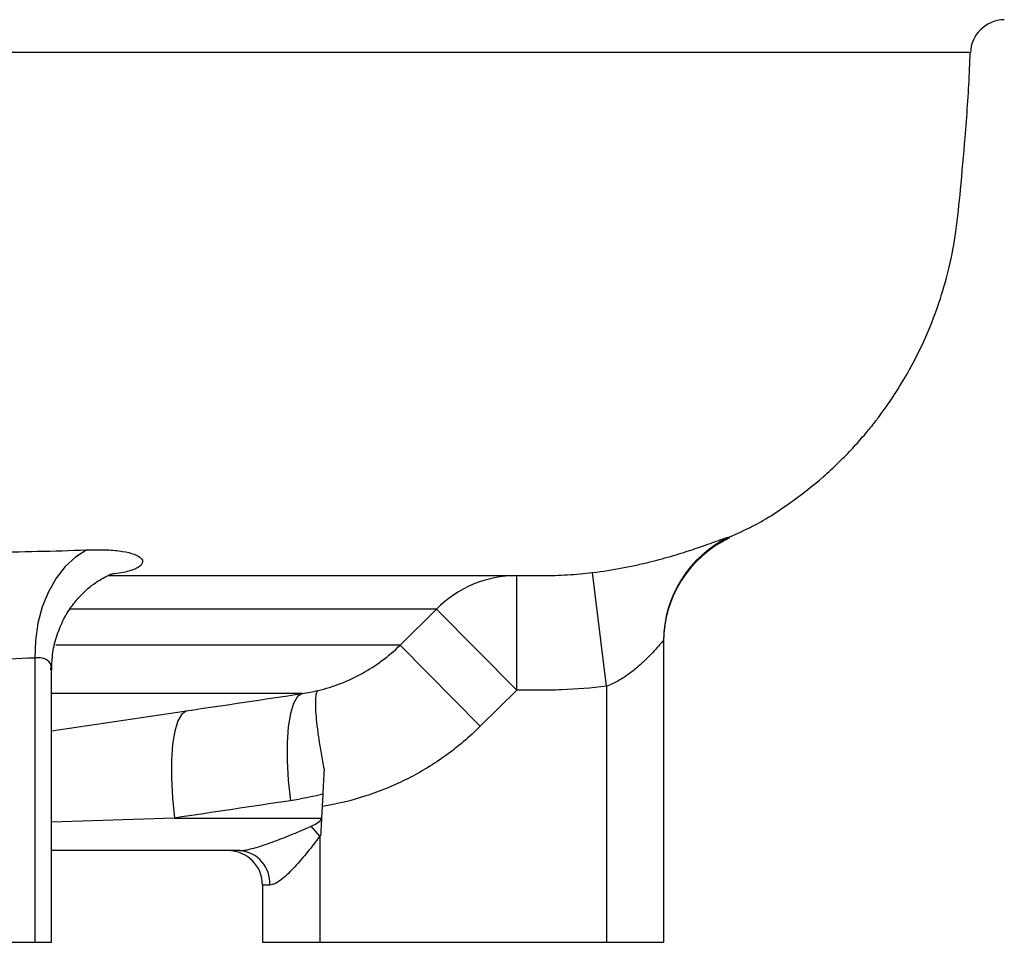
# Model space of a CAD drawing. Header units: millimetres. Extents: x 2439 to 3497, y 1333 to 4508.
# Tile 4 of 8: x 3325 to 3497, y 1657 to 1818. Entities that reach past the tile are written whole.
import ezdxf

# ---------------------------------------------------------------- set-up
doc = ezdxf.new("R2010")
doc.units = ezdxf.units.MM
doc.header["$LTSCALE"] = 2

msp = doc.modelspace()

# ---------------------------------------------------------------- linework, layer by layer
at = {"color": 7, "linetype": 'Continuous', "lineweight": 25}
for p, q in [((3448.65, 1728.07), (3448.65, 1728.07)), ((3427.23, 1702.01), (3424.82, 1721.86)), ((3411.6, 1701.33), (3411.6, 1721.33)), ((3412.8, 1721.33), (3416.09, 1721.33)), ((3391.23, 1709.17), (3397.59, 1715.48)), ((3411.6, 1701.33), (3397.59, 1715.48)), ((3437.23, 1709.96), (3437.23, 1657.33)), ((3405.24, 1695.03), (3391.23, 1709.17)), ((3327.5, 1706.94), (3327.5, 1657.33)), ((3330.43, 1657.33), (3330.43, 1704.9)), ((3411.6, 1701.33), (3405.24, 1695.03)), ((3427.23, 1702.01), (3427.23, 1657.33)), ((3377.74, 1683.2), (3377.53, 1679.02)), ((3351.9, 1679.02), (3377.53, 1679.02)), ((3377.53, 1679.02), (3377.52, 1678.88)), ((3377.23, 1675.87), (3375.74, 1677.6)), ((3377.23, 1675.87), (3377.23, 1657.33)), ((3363.28, 1673.33), (3330.43, 1673.33)), ((3367.23, 1667.33), (3367.23, 1657.33)), ((3368.51, 1667.33), (3367.23, 1667.33)), ((3292.14, 1657.33), (3327.5, 1657.33)), ((3327.5, 1657.33), (3330.43, 1657.33)), ((3367.23, 1657.33), (3377.23, 1657.33)), ((3377.23, 1657.33), (3427.23, 1657.33)), ((3427.23, 1657.33), (3437.23, 1657.33))]:
    msp.add_line(p, q, dxfattribs=at)
at = {"color": 8, "linetype": 'Continuous', "lineweight": 25}
for p, q in [((3448.69, 1728.05), (3448.65, 1728.07)), ((3391.23, 1709.17), (3331.17, 1709.17)), ((3374.17, 1700.75), (3330.43, 1700.75)), ((3330.43, 1694.24), (3353.98, 1697.73)), ((3351.9, 1679.02), (3330.43, 1678.29))]:
    msp.add_line(p, q, dxfattribs=at)
at = {"color": 7, "linetype": 'Continuous', "lineweight": 25, "flags": 128}
for points in [[(3336.57, 1725.81), (3334.6, 1724.57), (3332.8, 1722.91), (3331.2, 1720.88), (3329.86, 1718.51), (3328.79, 1715.87), (3328.03, 1713.01), (3327.6, 1710.01), (3327.5, 1706.94)], [(3374.17, 1700.75), (3373.34, 1700.21), (3372.65, 1699.03), (3372.1, 1697.25), (3371.73, 1694.93), (3371.54, 1692.16), (3371.54, 1689.02), (3371.72, 1685.61), (3372.09, 1682.05)], [(3353.98, 1697.73), (3353.16, 1697.17), (3352.46, 1695.98), (3351.92, 1694.2), (3351.55, 1691.89), (3351.35, 1689.12), (3351.35, 1685.98), (3351.53, 1682.57), (3351.9, 1679.02)]]:
    msp.add_lwpolyline(points, dxfattribs=at)
at = {"color": 7, "linetype": 'Continuous', "lineweight": 25}
for centre, radius, start, end in [((3496.75, 1812.33), 6, 90.7419, 177.7448), ((3457.22, 1709.96), 20, 115.2507, 179.9977), ((3457.23, 1709.79), 20, 115.0984, 180), ((3411.62, 1701.6), 19.73, 90.0449, 135.3186), ((3361.23, 1667.33), 6, 0, 90), ((3362.87, 1667.69), 5.65, 356.3463, 85.8073)]:
    msp.add_arc(centre, radius, start, end, dxfattribs=at)
for major_axis, ratio, end_param in [((44.81, 0), 0.133894, 6.207124), ((46.36, 0), 0.258819, 6.001004)]:
    msp.add_ellipse((3332.84, 1679.33), major_axis=major_axis, ratio=ratio, start_param=5.990405, end_param=end_param, dxfattribs=at)
at = {"color": 8, "linetype": 'Continuous', "lineweight": 25}
for points, knots in [([(3490.55, 1812.61), (3490.57, 1812.61), (3490.61, 1812.61), (3489.4, 1812.61), (3487.19, 1812.61), (3483.25, 1812.61), (3476.98, 1812.61), (3468.85, 1812.61), (3459.93, 1812.61), (3450.9, 1812.61), (3440.82, 1812.61), (3427.88, 1812.61), (3411.63, 1812.61), (3393.79, 1812.61), (3376.58, 1812.61), (3360.43, 1812.61), (3343.3, 1812.61), (3322.53, 1812.61), (3297.97, 1812.61), (3272.38, 1812.61), (3248.81, 1812.61), (3227.4, 1812.61), (3205.23, 1812.61), (3179.06, 1812.61), (3148.38, 1812.61), (3116.61, 1812.61), (3083.74, 1812.61), (3050.23, 1812.61), (3027.56, 1812.6), (3016.2, 1812.6)], [0, 0, 0, 0, 0.023433, 0.049674, 0.075956, 0.115842, 0.155874, 0.196438, 0.237156, 0.264648, 0.292187, 0.334019, 0.376018, 0.417098, 0.458338, 0.48619, 0.514092, 0.556486, 0.599054, 0.640173, 0.681454, 0.709335, 0.737266, 0.779708, 0.822325, 0.866262, 0.910394, 0.955105, 1, 1, 1, 1]), ([(3397.59, 1715.48), (3397.43, 1715.48), (3396.16, 1715.48), (3393.1, 1715.48), (3387.29, 1715.48), (3379.93, 1715.48), (3370.96, 1715.48), (3360.48, 1715.48), (3348.25, 1715.48), (3339.25, 1715.48), (3333.93, 1715.48), (3333.66, 1715.48)], [0, 0, 0, 0, 0.018602, 0.154809, 0.291017, 0.429389, 0.567761, 0.708502, 0.849242, 0.992374, 1, 1, 1, 1]), ([(3330.3, 1704.91), (3330.33, 1705.15), (3330.43, 1705.91), (3329.62, 1706.76), (3328.43, 1707.03), (3327.68, 1706.95), (3327.5, 1706.94)], [0, 0, 0, 0, 0.187574, 0.602539, 0.902578, 1, 1, 1, 1])]:
    msp.add_open_spline(points, degree=3, knots=knots, dxfattribs=at)
at = {"color": 7, "linetype": 'Continuous', "lineweight": 25}
for points, knots in [([(3448.66, 1728.04), (3450.07, 1728.67), (3453.99, 1730.39), (3459.45, 1734.01), (3464.36, 1737.87), (3467.78, 1741.03), (3470.15, 1743.46), (3472.11, 1745.67), (3473.7, 1747.6), (3475.1, 1749.43), (3476.58, 1751.49), (3478.43, 1754.28), (3480.69, 1758.15), (3483.25, 1763.37), (3485.46, 1769.18), (3487.18, 1775.34), (3488.37, 1781.68), (3489.09, 1789.26), (3489.93, 1798.5), (3490.5, 1806.48), (3490.68, 1811.43), (3490.72, 1812.6)], [0, 0, 0, 0, 0.045927, 0.127366, 0.194397, 0.232626, 0.266474, 0.295891, 0.320819, 0.341204, 0.364913, 0.396644, 0.44107, 0.498663, 0.57015, 0.626093, 0.689208, 0.762003, 0.852807, 0.965273, 1, 1, 1, 1]), ([(3424.82, 1721.86), (3426.61, 1722.07), (3428.34, 1722.35), (3430.85, 1722.82), (3431.68, 1722.99), (3433.28, 1723.34), (3434.05, 1723.52), (3436.28, 1724.07), (3437.66, 1724.45), (3439.57, 1725.01), (3440.18, 1725.2), (3441.32, 1725.56), (3441.87, 1725.73), (3443.4, 1726.24), (3444.31, 1726.56), (3445.88, 1727.12), (3446.53, 1727.36), (3447.32, 1727.64), (3447.56, 1727.72), (3447.96, 1727.86), (3448.13, 1727.92), (3448.54, 1728.05), (3448.68, 1728.08), (3448.69, 1728.05)], [0, 0, 0, 0, 0.125, 0.125, 0.1875, 0.1875, 0.25, 0.25, 0.375, 0.375, 0.4375, 0.4375, 0.5, 0.5, 0.625, 0.625, 0.75, 0.75, 0.8125, 0.8125, 0.875, 0.875, 1, 1, 1, 1]), ([(3301.96, 1725.39), (3307.79, 1725.34), (3313.59, 1725.34), (3325.13, 1725.48), (3330.87, 1725.61), (3336.57, 1725.81)], [0, 0, 0, 0, 0.5, 0.5, 1, 1, 1, 1]), ([(3336.57, 1725.81), (3337.83, 1725.85), (3338.98, 1725.85), (3340.54, 1725.79), (3341.03, 1725.76), (3341.96, 1725.67), (3342.4, 1725.62), (3343.61, 1725.42), (3344.29, 1725.26), (3345.37, 1724.86), (3345.78, 1724.63), (3346.27, 1724.13), (3346.37, 1723.86), (3346.25, 1723.45), (3346.17, 1723.31), (3345.91, 1723.03), (3345.74, 1722.89), (3345.31, 1722.63), (3345.04, 1722.5), (3344.41, 1722.26), (3344.05, 1722.14), (3342.79, 1721.81), (3341.77, 1721.64), (3340.54, 1721.52)], [0, 0, 0, 0, 0.125, 0.125, 0.1875, 0.1875, 0.25, 0.25, 0.375, 0.375, 0.5, 0.5, 0.625, 0.625, 0.6875, 0.6875, 0.75, 0.75, 0.8125, 0.8125, 0.875, 0.875, 1, 1, 1, 1]), ([(3330.45, 1704.9), (3330.49, 1705.9), (3330.55, 1707.97), (3331.32, 1710.97), (3332.5, 1713.76), (3334, 1716.15), (3335.68, 1718.1), (3337.35, 1719.58), (3338.83, 1720.59), (3340.02, 1721.22), (3340.83, 1721.56), (3341.26, 1721.69), (3341.21, 1721.68), (3341.19, 1721.67)], [0, 0, 0, 0, 0.109323, 0.226722, 0.338568, 0.445059, 0.545897, 0.64026, 0.723694, 0.801775, 0.879735, 0.960928, 1, 1, 1, 1]), ([(3416.09, 1721.33), (3417.55, 1721.33), (3419.01, 1721.38), (3421.92, 1721.55), (3423.37, 1721.68), (3424.82, 1721.86)], [0, 0, 0, 0, 0.5, 0.5, 1, 1, 1, 1]), ([(3340.33, 1721.33), (3343.12, 1721.33), (3350.71, 1721.33), (3361.52, 1721.33), (3373.21, 1721.33), (3383.53, 1721.33), (3392.74, 1721.33), (3400.65, 1721.33), (3405.97, 1721.33), (3409.38, 1721.33), (3411.38, 1721.33), (3412.36, 1721.33), (3412.8, 1721.33)], [0, 0, 0, 0, 0.071435, 0.194353, 0.31255, 0.439334, 0.562101, 0.690094, 0.824909, 0.886473, 0.94944, 1, 1, 1, 1]), ([(3437.23, 1709.96), (3437.23, 1709.98), (3437.21, 1709.98), (3437.12, 1709.91), (3437.06, 1709.85), (3436.82, 1709.59), (3436.59, 1709.33), (3436.03, 1708.7), (3435.69, 1708.32), (3434.95, 1707.52), (3434.54, 1707.1), (3433.66, 1706.24), (3433.19, 1705.8), (3432.17, 1704.93), (3431.64, 1704.5), (3430.49, 1703.67), (3429.88, 1703.28), (3428.6, 1702.58), (3427.94, 1702.26), (3427.23, 1702.01)], [0, 0, 0, 0, 0.0625, 0.0625, 0.125, 0.125, 0.25, 0.25, 0.375, 0.375, 0.5, 0.5, 0.625, 0.625, 0.75, 0.75, 0.875, 0.875, 1, 1, 1, 1]), ([(3376.93, 1701.27), (3378.27, 1701.59), (3379.58, 1702), (3382.15, 1703), (3383.42, 1703.59), (3387.03, 1705.59), (3389.24, 1707.22), (3391.23, 1709.17)], [0, 0, 0, 0, 0.25, 0.25, 0.5, 0.5, 1, 1, 1, 1]), ([(3327.5, 1706.94), (3321.61, 1706.68), (3315.71, 1706.52), (3303.93, 1706.34), (3298.04, 1706.33), (3292.14, 1706.4)], [0, 0, 0, 0, 0.5, 0.5, 1, 1, 1, 1]), ([(3376.93, 1701.27), (3376.9, 1701.25), (3376.87, 1701.23), (3376.82, 1701.18), (3376.8, 1701.15), (3376.73, 1701.05), (3376.69, 1700.96), (3376.58, 1700.65), (3376.53, 1700.38), (3376.48, 1699.85), (3376.47, 1699.66), (3376.46, 1699.24), (3376.45, 1699.02), (3376.46, 1698.29), (3376.49, 1697.75), (3376.58, 1696.54), (3376.65, 1695.87), (3376.82, 1694.43), (3376.92, 1693.67), (3377.16, 1692.05), (3377.3, 1691.19), (3377.61, 1689.41), (3377.78, 1688.48), (3377.97, 1687.53)], [0, 0, 0, 0, 0.03125, 0.03125, 0.0625, 0.0625, 0.125, 0.125, 0.25, 0.25, 0.3125, 0.3125, 0.375, 0.375, 0.5, 0.5, 0.625, 0.625, 0.75, 0.75, 0.875, 0.875, 1, 1, 1, 1]), ([(3427.23, 1702.01), (3424.63, 1701.69), (3422.03, 1701.49), (3418.78, 1701.37), (3418.12, 1701.35), (3416.82, 1701.33), (3416.17, 1701.33), (3414.21, 1701.33), (3412.91, 1701.33), (3411.6, 1701.33)], [0, 0, 0, 0, 0.5, 0.5, 0.625, 0.625, 0.75, 0.75, 1, 1, 1, 1]), ([(3405.24, 1695.03), (3403.36, 1693.17), (3401.36, 1691.48), (3397.14, 1688.43), (3394.91, 1687.07), (3391.39, 1685.29), (3390.18, 1684.73), (3387.75, 1683.73), (3386.52, 1683.28), (3382.79, 1682.07), (3380.24, 1681.45), (3377.63, 1681.03)], [0, 0, 0, 0, 0.25, 0.25, 0.5, 0.5, 0.625, 0.625, 0.75, 0.75, 1, 1, 1, 1]), ([(3377.52, 1678.88), (3377.49, 1678.4), (3377.47, 1677.92), (3377.42, 1676.96), (3377.39, 1676.48), (3377.37, 1675.99)], [0, 0, 0, 0, 0.5, 0.5, 1, 1, 1, 1]), ([(3363.28, 1673.33), (3363.48, 1673.33), (3363.69, 1673.35), (3364.14, 1673.41), (3364.38, 1673.45), (3365.11, 1673.6), (3365.61, 1673.74), (3366.66, 1674.04), (3367.19, 1674.22), (3368.26, 1674.58), (3368.8, 1674.77), (3370.41, 1675.38), (3371.49, 1675.8), (3373.63, 1676.68), (3374.69, 1677.13), (3375.74, 1677.6)], [0, 0, 0, 0, 0.0625, 0.0625, 0.125, 0.125, 0.25, 0.25, 0.375, 0.375, 0.5, 0.5, 0.75, 0.75, 1, 1, 1, 1]), ([(3377.23, 1675.87), (3376.54, 1674.92), (3375.83, 1674), (3374.74, 1672.66), (3374.38, 1672.22), (3373.63, 1671.36), (3373.25, 1670.93), (3372.5, 1670.12), (3372.12, 1669.73), (3371.36, 1669), (3370.97, 1668.65), (3370.21, 1668.06), (3369.85, 1667.81), (3369.32, 1667.53), (3369.14, 1667.46), (3368.81, 1667.36), (3368.66, 1667.33), (3368.51, 1667.33)], [0, 0, 0, 0, 0.25, 0.25, 0.375, 0.375, 0.5, 0.5, 0.625, 0.625, 0.75, 0.75, 0.875, 0.875, 0.9375, 0.9375, 1, 1, 1, 1])]:
    msp.add_open_spline(points, degree=3, knots=knots, dxfattribs=at)
for points in [[(3374.17, 1700.75), (3375.1, 1700.89), (3376.02, 1701.06), (3376.93, 1701.27)], [(3353.98, 1697.73), (3360.71, 1698.73), (3367.44, 1699.74), (3374.17, 1700.75)], [(3377.97, 1687.53), (3377.9, 1686.11), (3377.82, 1684.67), (3377.74, 1683.2)], [(3372.09, 1682.05), (3365.36, 1681.03), (3358.63, 1680.02), (3351.9, 1679.02)], [(3377.74, 1683.2), (3375.88, 1682.72), (3374, 1682.33), (3372.09, 1682.05)]]:
    msp.add_open_spline(points, degree=3, dxfattribs=at)

doc.saveas('drawing.dxf')
